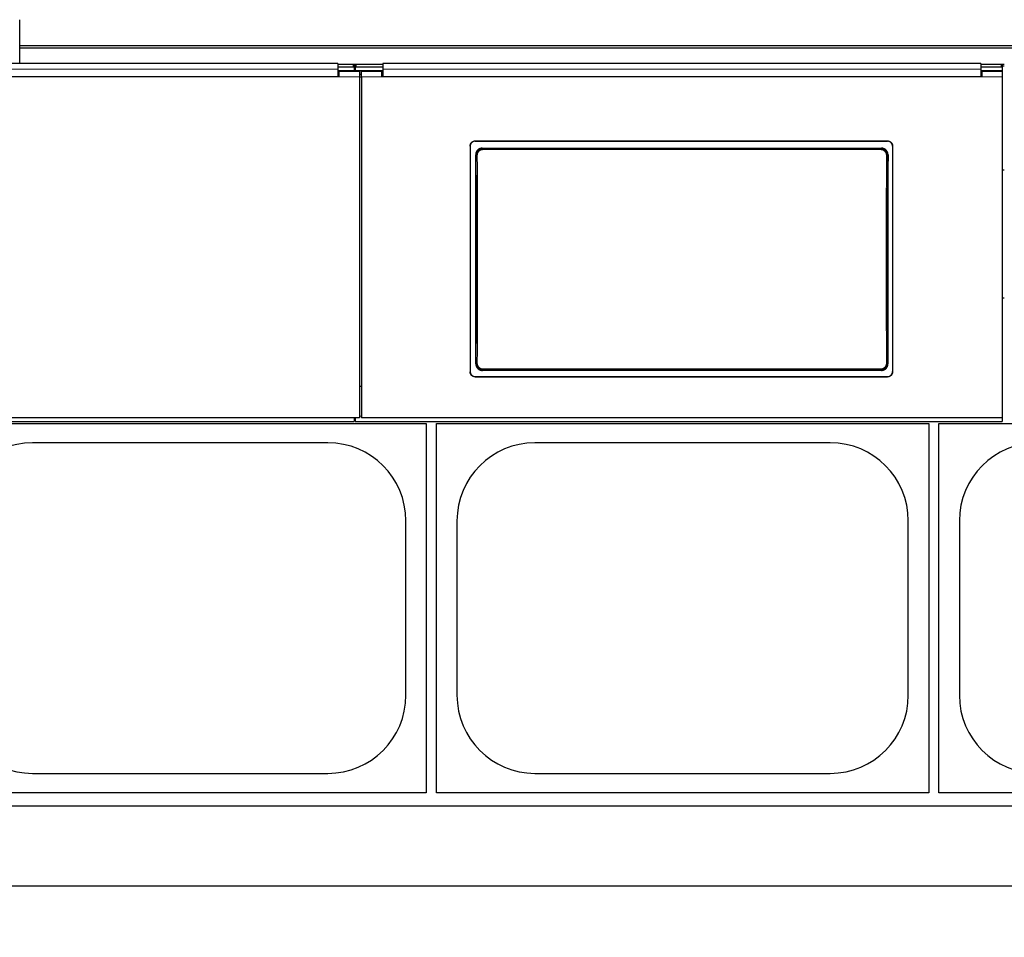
# Model space of a CAD drawing. Header units: inches. Extents: x 0 to 20790, y -12 to 14700.
# Tile 65 of 133: x 4678 to 5638, y 10693 to 11587. Entities that reach past the tile are written whole.
import ezdxf

# ---------------------------------------------------------------- set-up
doc = ezdxf.new("R2010")
doc.units = ezdxf.units.IN
doc.layers.add('1', color=7, linetype='Continuous', true_color=0xffffff)
doc.layers.add('254', color=7, linetype='Continuous', true_color=0xffffff)
doc.styles.add('latin_extended', font='simplex.shx')
doc.dimstyles.get("Standard").update_dxf_attribs({"dimtxt": 0.18, "dimasz": 0.18, "dimexe": 0.18, "dimexo": 0.0625, "dimgap": 0.09, "dimtad": 0, "dimtih": 1, "dimtoh": 1, "dimdec": 4, "dimzin": 0, "dimdsep": 46, "dimtxsty": 'Standard', "dimcen": 0.09, "dimadec": 0, "dimazin": 0, "dimtfac": 1, "dimtdec": 4, "dimtofl": 0, "dimtmove": 0, "dimatfit": 3, "dimfxl": 1, "dimtolj": 1, "dimtzin": 0, "dimarcsym": 0})

# ---------------------------------------------------------------- blocks, each defined once
blk = doc.blocks.new('_U12')
at = {"layer": '254', "color": 3, "linetype": 'Continuous', "lineweight": 13, "transparency": 16777216}
for p, q in [((1265.87, 11808.12), (1265.87, 8470.57)), ((7579.37, 10116.01), (7579.37, 8470.57)), ((7456.87, 8505.57), (1388.37, 8505.57))]:
    blk.add_line(p, q, dxfattribs=at)
at = {"layer": '254', "color": 3, "transparency": 16777216}
for points in [[(1388.37, 8525.98), (1388.37, 8485.15), (1265.87, 8505.57)], [(7456.87, 8485.15), (7456.87, 8525.98), (7579.37, 8505.57)]]:
    blk.add_solid(points, dxfattribs=at)
at = {"layer": 'Defpoints', "color": 0, "transparency": 16777216}
for p in [(1265.87, 11843.12), (7579.37, 10151.01), (1265.87, 8505.57)]:
    blk.add_point(p, dxfattribs=at)
at = {"layer": '254', "color": 2, "lineweight": 13, "transparency": 16777216, "insert": (4215.54, 8689.32), "char_height": 122.5, "attachment_point": 1, "style": 'latin_extended'}
blk.add_mtext('\\A1;6314', dxfattribs=at)

msp = doc.modelspace()

# ---------------------------------------------------------------- linework, layer by layer
at = {"layer": '1', "color": 2, "linetype": 'Continuous', "lineweight": 25}
for p, q in [((4677.875, 11561.663), (4677.875, 11587.205)), ((4677.875, 11559.398), (4677.875, 11561.663)), ((5654.875, 11561.663), (4677.875, 11561.663)), ((4677.875, 11544.457), (4677.875, 11559.398)), ((5654.875, 11559.398), (4677.875, 11559.398)), ((4988.125, 11544.457), (4405.125, 11544.457)), ((4988.125, 11544.457), (4988.125, 11539.084)), ((5003.125, 11543.653), (4988.125, 11543.653)), ((5005.521, 11543.547), (5003.75, 11543.547)), ((5004.125, 11543.153), (5004.125, 11540.555)), ((5005.139, 11541.799), (5004.132, 11541.799)), ((5005.125, 11540.555), (5005.125, 11543.153)), ((5032.125, 11543.653), (5006.125, 11543.653)), ((5032.125, 11544.457), (5032.125, 11539.084)), ((5615.125, 11544.457), (5032.125, 11544.457)), ((5615.125, 11544.457), (5615.125, 11539.084)), ((5635.125, 11543.653), (5615.125, 11543.653)), ((5638.067, 11543.547), (5635.732, 11543.547)), ((5638.067, 11541.799), (5636.113, 11541.799)), ((5636.125, 11543.153), (5636.125, 11540.555)), ((5004.125, 11537.351), (4988.109, 11537.351)), ((5003.125, 11541.055), (4988.125, 11541.055)), ((4988.125, 11539.084), (4988.125, 11531.571)), ((4989.125, 11533.645), (4988.125, 11533.645)), ((4989.125, 11536.645), (4989.125, 11531.566)), ((5009.125, 11536.645), (4989.125, 11536.645)), ((5004.125, 11540.555), (5004.125, 11537.351)), ((5005.125, 11537.351), (5004.125, 11537.351)), ((5005.125, 11540.555), (5005.125, 11537.351)), ((5032.127, 11537.351), (5005.125, 11537.351)), ((5032.125, 11541.055), (5006.125, 11541.055)), ((5009.125, 11536.645), (5009.125, 11531.566)), ((5011.125, 11533.645), (5009.125, 11533.645)), ((5031.125, 11536.645), (5011.125, 11536.645)), ((5011.125, 11531.566), (5011.125, 11536.645)), ((5031.125, 11531.566), (5031.125, 11536.645)), ((5032.125, 11533.645), (5031.125, 11533.645)), ((5032.125, 11539.084), (5032.125, 11531.571)), ((5636.075, 11537.351), (5615.115, 11537.351)), ((5635.125, 11541.055), (5615.125, 11541.055)), ((5615.125, 11539.084), (5615.125, 11531.571)), ((5616.125, 11533.645), (5615.125, 11533.645)), ((5636.125, 11536.645), (5616.125, 11536.645)), ((5616.125, 11536.645), (5616.125, 11531.566)), ((5636.075, 11536.645), (5636.075, 11537.351)), ((5636.125, 11540.555), (5636.125, 11536.645)), ((5636.125, 11536.645), (5636.125, 11531.566)), ((4989.125, 11531.566), (4404.125, 11531.566)), ((4988.125, 11531.571), (4405.125, 11531.571)), ((5009.125, 11531.566), (5009.125, 11199.196)), ((5011.125, 11531.566), (5011.125, 11199.196)), ((5616.125, 11531.566), (5031.125, 11531.566)), ((5615.125, 11531.571), (5032.125, 11531.571)), ((5636.125, 11531.566), (5636.125, 11199.196)), ((5122.125, 11469.063), (5524.125, 11469.063)), ((5122.125, 11468.759), (5524.125, 11468.759)), ((5117.125, 11464.088), (5117.125, 11244.015)), ((5129.039, 11462), (5518.211, 11462)), ((5529.125, 11464.088), (5529.125, 11244.015)), ((5638.05, 11440.69), (5636.1, 11440.69)), ((5638.05, 11315.69), (5636.1, 11315.69)), ((5518.148, 11245.346), (5129.102, 11245.346)), ((5122.125, 11239.303), (5524.125, 11239.303)), ((5122.125, 11239.034), (5524.125, 11239.034)), ((5011.125, 11229.593), (5009.125, 11229.593)), ((5009.125, 11199.196), (4384.125, 11199.196)), ((5004.125, 11199.196), (5004.125, 11195.609)), ((5004.125, 11198.609), (5005.125, 11198.609)), ((5005.125, 11199.196), (5005.125, 11195.609)), ((5636.125, 11199.196), (5011.125, 11199.196)), ((5636.125, 11199.196), (5636.125, 11195.609)), ((3754.125, 11195.609), (5004.125, 11195.609)), ((4594.375, 11193.691), (5074.375, 11193.691)), ((5005.125, 11195.609), (5636.125, 11195.609)), ((5074.375, 11193.691), (5074.375, 10833.691)), ((5084.375, 11193.691), (5564.375, 11193.691)), ((5084.375, 10833.691), (5084.375, 11193.691)), ((5564.375, 11193.691), (5564.375, 10833.691)), ((5574.375, 11193.691), (6054.375, 11193.691)), ((5574.375, 10833.691), (5574.375, 11193.691)), ((4978.375, 11174.791), (4690.375, 11174.791)), ((5468.375, 11174.791), (5180.375, 11174.791)), ((5054.475, 10928.691), (5054.475, 11098.691)), ((5104.275, 11098.691), (5104.275, 10928.691)), ((5544.475, 10928.691), (5544.475, 11098.691)), ((5594.275, 11098.691), (5594.275, 10928.691)), ((4690.375, 10852.591), (4978.375, 10852.591)), ((5180.375, 10852.591), (5468.375, 10852.591)), ((5074.375, 10833.691), (4594.375, 10833.691)), ((5564.375, 10833.691), (5084.375, 10833.691)), ((6054.375, 10833.691), (5574.375, 10833.691)), ((6639.375, 10820.69), (2606.905, 10820.69)), ((6639.375, 10742.748), (2718.9, 10742.748))]:
    msp.add_line(p, q, dxfattribs=at)
at = {"layer": '1', "color": 110, "linetype": 'Continuous', "lineweight": 13}
for p, q in [((5003.125, 11541.055), (5003.125, 11543.653)), ((5006.125, 11543.653), (5006.125, 11541.055)), ((5635.125, 11541.055), (5635.125, 11543.653)), ((5009.125, 11531.566), (4989.125, 11531.566)), ((5031.125, 11531.566), (5011.125, 11531.566)), ((5636.125, 11531.566), (5616.125, 11531.566)), ((5122.125, 11469.063), (5122.125, 11468.759)), ((5524.125, 11468.759), (5524.125, 11469.063)), ((5123.131, 11454.926), (5122.579, 11455.477)), ((5129.039, 11462), (5129.597, 11461.442)), ((5129.597, 11461.442), (5517.653, 11461.442)), ((5129.597, 11461.442), (5129.597, 11460.533)), ((5517.653, 11460.533), (5129.597, 11460.533)), ((5517.653, 11461.442), (5518.211, 11462)), ((5517.653, 11461.442), (5517.653, 11460.533)), ((5524.67, 11455.477), (5524.119, 11454.926)), ((5122.639, 11251.865), (5123.131, 11252.357)), ((5129.597, 11245.841), (5129.102, 11245.346)), ((5129.597, 11246.75), (5517.653, 11246.75)), ((5129.597, 11245.841), (5129.597, 11246.75)), ((5517.653, 11245.841), (5129.597, 11245.841)), ((5517.653, 11246.75), (5517.653, 11245.841)), ((5518.148, 11245.346), (5517.653, 11245.841)), ((5524.119, 11252.357), (5524.611, 11251.865)), ((5122.125, 11239.303), (5122.125, 11239.034)), ((5524.125, 11239.034), (5524.125, 11239.303)), ((5011.129, 11200.878), (5009.128, 11200.878))]:
    msp.add_line(p, q, dxfattribs=at)
at = {"layer": '1', "color": 2, "linetype": 'Continuous', "lineweight": 25}
for centre, start, end in [((4690.375, 11098.691), 90, 180), ((4978.375, 11098.691), 0, 90), ((5180.375, 11098.691), 90, 180), ((5468.375, 11098.691), 0, 90), ((5670.375, 11098.691), 90, 180), ((4690.375, 10928.691), 180, 270), ((4978.375, 10928.691), 270, 0), ((5180.375, 10928.691), 180, 270), ((5468.375, 10928.691), 270, 0), ((5670.375, 10928.691), 180, 270)]:
    msp.add_arc(centre, 76.1, start, end, dxfattribs=at)
for centre, major_axis, ratio, start_param, end_param in [((5003.125, 11543.153), (-1, 0), 0.5, 3.1415927, 4.712389), ((5006.125, 11543.153), (-1, 0), 0.5, 4.712389, 6.2831853), ((5635.125, 11543.153), (-1, 0), 0.5, 3.1415927, 4.712389), ((5003.125, 11540.555), (1, 0), 0.5, 0, 1.5707963), ((5006.125, 11540.555), (1, 0), 0.5, 1.5707963, 3.1415927), ((5635.125, 11540.555), (1, 0), 0.5, 0, 1.5707963), ((5059.947, 11347.031), (0, 1200), 0.0524078, 4.6330009, 4.8028843), ((5587.302, 11347.031), (0, 1200), 0.0524078, 1.480301, 1.6501845)]:
    msp.add_ellipse(centre, major_axis=major_axis, ratio=ratio, start_param=start_param, end_param=end_param, dxfattribs=at)
at = {"layer": '1', "color": 110, "linetype": 'Continuous', "lineweight": 13}
for centre, major_axis, ratio, start_param, end_param in [((5124.129, 11454.926), (1, 0.004), 0.0844733, 1.570421, 3.0890448), ((5060.518, 11353.641), (0, 1199), 0.0524078, 4.6278141, 4.7969639), ((5061.517, 11353.641), (0, 1200), 0.0523641, 4.6278141, 4.7969639), ((5585.733, 11353.641), (0, 1200), 0.0523641, 1.4862214, 1.6553712), ((5523.12, 11454.926), (-1, 0.004), 0.0844733, 3.1941405, 4.7127643), ((5586.731, 11353.641), (0, 1199), 0.0524078, 1.4862214, 1.6553712), ((5124.129, 11252.357), (1, -0.004), 0.0844733, 3.1941405, 4.7127643), ((5523.12, 11252.357), (1, 0.004), 0.0844733, 4.7120137, 6.2306374)]:
    msp.add_ellipse(centre, major_axis=major_axis, ratio=ratio, start_param=start_param, end_param=end_param, dxfattribs=at)
for points, degree in [([(4988.125, 11539.084), (4405.125, 11539.084)], 1), ([(5615.125, 11539.084), (5032.125, 11539.084)], 1), ([(5009.125, 11531.101), (5009.791, 11531.101), (5010.458, 11531.101), (5011.125, 11531.101)], 3)]:
    msp.add_open_spline(points, degree=degree, dxfattribs=at)
at = {"layer": '1', "color": 2, "linetype": 'Continuous', "lineweight": 25}
for points, knots in [([(5117.125, 11464.088), (5117.125, 11464.252), (5117.133, 11464.415), (5117.165, 11464.738), (5117.213, 11465.058), (5117.292, 11465.373), (5117.351, 11465.569), (5117.364, 11465.608), (5117.389, 11465.685), (5117.403, 11465.724), (5117.444, 11465.84), (5117.474, 11465.916), (5117.568, 11466.142), (5117.707, 11466.436), (5117.875, 11466.714), (5118.011, 11466.916), (5118.058, 11466.983), (5118.131, 11467.081), (5118.156, 11467.114), (5118.206, 11467.179), (5118.232, 11467.211), (5118.363, 11467.369), (5118.473, 11467.49), (5118.703, 11467.719), (5118.944, 11467.937), (5119.206, 11468.131), (5119.377, 11468.245), (5119.411, 11468.267), (5119.481, 11468.311), (5119.516, 11468.332), (5119.622, 11468.396), (5119.693, 11468.436), (5119.91, 11468.551), (5120.204, 11468.69), (5120.511, 11468.799), (5120.745, 11468.871), (5120.824, 11468.892), (5120.984, 11468.932), (5121.064, 11468.95), (5121.307, 11468.999), (5121.631, 11469.047), (5121.96, 11469.063), (5122.125, 11469.063)], [0, 0, 0, 0, 0.0625, 0.0625, 0.125, 0.1875, 0.1875, 0.203125, 0.203125, 0.21875, 0.21875, 0.25, 0.25, 0.3125, 0.375, 0.375, 0.40625, 0.40625, 0.421875, 0.421875, 0.4375, 0.4375, 0.5, 0.5, 0.5625, 0.625, 0.625, 0.640625, 0.640625, 0.65625, 0.65625, 0.6875, 0.6875, 0.75, 0.8125, 0.8125, 0.84375, 0.84375, 0.875, 0.875, 0.9375, 1, 1, 1, 1]), ([(5122.125, 11468.759), (5121.96, 11468.759), (5121.796, 11468.75), (5121.471, 11468.719), (5121.149, 11468.671), (5120.833, 11468.592), (5120.636, 11468.533), (5120.597, 11468.521), (5120.519, 11468.495), (5120.48, 11468.482), (5120.364, 11468.44), (5120.287, 11468.411), (5120.06, 11468.318), (5119.765, 11468.179), (5119.486, 11468.012), (5119.282, 11467.877), (5119.182, 11467.807), (5119.083, 11467.733), (5119.018, 11467.682), (5118.986, 11467.657), (5118.827, 11467.527), (5118.706, 11467.417), (5118.475, 11467.188), (5118.256, 11466.948), (5118.061, 11466.687), (5117.947, 11466.518), (5117.925, 11466.483), (5117.881, 11466.414), (5117.859, 11466.379), (5117.795, 11466.274), (5117.755, 11466.203), (5117.639, 11465.988), (5117.5, 11465.695), (5117.39, 11465.389), (5117.318, 11465.156), (5117.296, 11465.078), (5117.256, 11464.919), (5117.238, 11464.839), (5117.189, 11464.598), (5117.141, 11464.274), (5117.125, 11463.948), (5117.125, 11463.783)], [0, 0, 0, 0, 0.0625, 0.0625, 0.125, 0.1875, 0.1875, 0.203125, 0.203125, 0.21875, 0.21875, 0.25, 0.25, 0.3125, 0.375, 0.375, 0.40625, 0.421875, 0.421875, 0.4375, 0.4375, 0.5, 0.5, 0.5625, 0.625, 0.625, 0.640625, 0.640625, 0.65625, 0.65625, 0.6875, 0.6875, 0.75, 0.8125, 0.8125, 0.84375, 0.84375, 0.875, 0.875, 0.9375, 1, 1, 1, 1]), ([(5524.125, 11469.063), (5524.29, 11469.063), (5524.453, 11469.055), (5524.778, 11469.023), (5525.1, 11468.975), (5525.417, 11468.897), (5525.613, 11468.838), (5525.652, 11468.825), (5525.73, 11468.8), (5525.769, 11468.786), (5525.886, 11468.745), (5525.962, 11468.715), (5526.189, 11468.622), (5526.484, 11468.483), (5526.764, 11468.317), (5526.967, 11468.182), (5527.068, 11468.111), (5527.166, 11468.037), (5527.231, 11467.987), (5527.263, 11467.961), (5527.422, 11467.831), (5527.544, 11467.722), (5527.774, 11467.492), (5527.993, 11467.253), (5528.188, 11466.992), (5528.302, 11466.822), (5528.325, 11466.788), (5528.369, 11466.718), (5528.391, 11466.684), (5528.454, 11466.578), (5528.495, 11466.507), (5528.61, 11466.292), (5528.75, 11465.999), (5528.86, 11465.694), (5528.931, 11465.46), (5528.953, 11465.382), (5528.993, 11465.223), (5529.012, 11465.143), (5529.06, 11464.902), (5529.108, 11464.579), (5529.125, 11464.252), (5529.125, 11464.088)], [0, 0, 0, 0, 0.0625, 0.0625, 0.125, 0.1875, 0.1875, 0.203125, 0.203125, 0.21875, 0.21875, 0.25, 0.25, 0.3125, 0.375, 0.375, 0.40625, 0.421875, 0.421875, 0.4375, 0.4375, 0.5, 0.5, 0.5625, 0.625, 0.625, 0.640625, 0.640625, 0.65625, 0.65625, 0.6875, 0.6875, 0.75, 0.8125, 0.8125, 0.84375, 0.84375, 0.875, 0.875, 0.9375, 1, 1, 1, 1]), ([(5529.125, 11463.783), (5529.125, 11463.948), (5529.117, 11464.11), (5529.085, 11464.434), (5529.037, 11464.754), (5528.958, 11465.069), (5528.898, 11465.264), (5528.886, 11465.303), (5528.86, 11465.381), (5528.847, 11465.42), (5528.805, 11465.536), (5528.775, 11465.612), (5528.681, 11465.838), (5528.542, 11466.131), (5528.375, 11466.409), (5528.239, 11466.612), (5528.192, 11466.679), (5528.119, 11466.777), (5528.094, 11466.81), (5528.043, 11466.874), (5528.017, 11466.906), (5527.887, 11467.065), (5527.777, 11467.186), (5527.546, 11467.415), (5527.305, 11467.633), (5527.043, 11467.827), (5526.872, 11467.94), (5526.838, 11467.963), (5526.768, 11468.007), (5526.733, 11468.028), (5526.627, 11468.091), (5526.556, 11468.132), (5526.34, 11468.247), (5526.045, 11468.385), (5525.739, 11468.495), (5525.504, 11468.566), (5525.425, 11468.588), (5525.266, 11468.628), (5525.185, 11468.646), (5524.943, 11468.694), (5524.618, 11468.742), (5524.29, 11468.759), (5524.125, 11468.759)], [0, 0, 0, 0, 0.0625, 0.0625, 0.125, 0.1875, 0.1875, 0.203125, 0.203125, 0.21875, 0.21875, 0.25, 0.25, 0.3125, 0.375, 0.375, 0.40625, 0.40625, 0.421875, 0.421875, 0.4375, 0.4375, 0.5, 0.5, 0.5625, 0.625, 0.625, 0.640625, 0.640625, 0.65625, 0.65625, 0.6875, 0.6875, 0.75, 0.8125, 0.8125, 0.84375, 0.84375, 0.875, 0.875, 0.9375, 1, 1, 1, 1]), ([(5129.039, 11462), (5128.824, 11462), (5128.61, 11461.989), (5128.188, 11461.947), (5127.978, 11461.916), (5127.562, 11461.833), (5127.356, 11461.781), (5127.101, 11461.703), (5127.05, 11461.687), (5126.948, 11461.653), (5126.897, 11461.635), (5126.746, 11461.581), (5126.646, 11461.542), (5126.352, 11461.418), (5125.969, 11461.235), (5125.606, 11461.016), (5125.342, 11460.838), (5125.256, 11460.776), (5125.127, 11460.68), (5125.085, 11460.647), (5125.001, 11460.581), (5124.959, 11460.547), (5124.754, 11460.376), (5124.597, 11460.232), (5124.3, 11459.931), (5124.159, 11459.773), (5123.893, 11459.444), (5123.767, 11459.273), (5123.62, 11459.049), (5123.592, 11459.004), (5123.535, 11458.913), (5123.452, 11458.776), (5123.375, 11458.637), (5123.227, 11458.355), (5123.049, 11457.972), (5122.909, 11457.573), (5122.819, 11457.267), (5122.791, 11457.164), (5122.753, 11457.009), (5122.741, 11456.956), (5122.718, 11456.852), (5122.707, 11456.8), (5122.657, 11456.538), (5122.597, 11456.117), (5122.578, 11455.691), (5122.579, 11455.477)], [0, 0, 0, 0, 0.0625, 0.0625, 0.125, 0.125, 0.1875, 0.1875, 0.203125, 0.203125, 0.21875, 0.21875, 0.25, 0.25, 0.3125, 0.375, 0.375, 0.40625, 0.40625, 0.421875, 0.421875, 0.4375, 0.4375, 0.5, 0.5, 0.5625, 0.5625, 0.625, 0.625, 0.640625, 0.640625, 0.65625, 0.6875, 0.6875, 0.75, 0.8125, 0.8125, 0.84375, 0.84375, 0.859375, 0.859375, 0.875, 0.875, 0.9375, 1, 1, 1, 1]), ([(5524.119, 11454.926), (5524.12, 11455.14), (5524.1, 11455.567), (5524.039, 11455.989), (5523.988, 11456.252), (5523.977, 11456.304), (5523.954, 11456.408), (5523.918, 11456.564), (5523.876, 11456.718), (5523.785, 11457.023), (5523.644, 11457.421), (5523.465, 11457.805), (5523.316, 11458.088), (5523.264, 11458.181), (5523.182, 11458.319), (5523.154, 11458.365), (5523.098, 11458.455), (5523.069, 11458.5), (5522.922, 11458.722), (5522.671, 11459.064), (5522.388, 11459.379), (5522.165, 11459.605), (5522.088, 11459.678), (5521.97, 11459.786), (5521.93, 11459.822), (5521.85, 11459.892), (5521.809, 11459.927), (5521.602, 11460.097), (5521.432, 11460.225), (5521.08, 11460.461), (5520.899, 11460.571), (5520.526, 11460.771), (5520.334, 11460.863), (5520.088, 11460.965), (5520.038, 11460.985), (5519.938, 11461.024), (5519.888, 11461.043), (5519.737, 11461.097), (5519.636, 11461.131), (5519.331, 11461.224), (5518.92, 11461.327), (5518.502, 11461.389), (5518.08, 11461.431), (5517.868, 11461.442), (5517.653, 11461.442)], [0, 0, 0, 0, 0.0625, 0.125, 0.125, 0.140625, 0.140625, 0.15625, 0.1875, 0.1875, 0.25, 0.3125, 0.3125, 0.34375, 0.34375, 0.359375, 0.359375, 0.375, 0.375, 0.4375, 0.5, 0.5, 0.53125, 0.53125, 0.546875, 0.546875, 0.5625, 0.5625, 0.625, 0.625, 0.6875, 0.6875, 0.75, 0.75, 0.765625, 0.765625, 0.78125, 0.78125, 0.8125, 0.8125, 0.875, 0.9375, 0.9375, 1, 1, 1, 1]), ([(5524.67, 11455.477), (5524.671, 11455.691), (5524.662, 11455.903), (5524.623, 11456.325), (5524.593, 11456.534), (5524.514, 11456.949), (5524.464, 11457.154), (5524.389, 11457.409), (5524.373, 11457.46), (5524.34, 11457.562), (5524.323, 11457.613), (5524.271, 11457.764), (5524.233, 11457.864), (5524.113, 11458.159), (5523.935, 11458.544), (5523.722, 11458.908), (5523.547, 11459.174), (5523.487, 11459.261), (5523.393, 11459.39), (5523.361, 11459.433), (5523.296, 11459.518), (5523.263, 11459.56), (5523.095, 11459.768), (5522.953, 11459.927), (5522.656, 11460.229), (5522.5, 11460.372), (5522.175, 11460.643), (5522.005, 11460.771), (5521.785, 11460.92), (5521.74, 11460.95), (5521.65, 11461.008), (5521.604, 11461.036), (5521.467, 11461.12), (5521.374, 11461.173), (5521.093, 11461.325), (5520.711, 11461.508), (5520.312, 11461.653), (5520.007, 11461.746), (5519.904, 11461.775), (5519.749, 11461.815), (5519.697, 11461.827), (5519.592, 11461.851), (5519.54, 11461.862), (5519.277, 11461.915), (5518.854, 11461.979), (5518.426, 11462), (5518.211, 11462)], [0, 0, 0, 0, 0.0625, 0.0625, 0.125, 0.125, 0.1875, 0.1875, 0.203125, 0.203125, 0.21875, 0.21875, 0.25, 0.25, 0.3125, 0.375, 0.375, 0.40625, 0.40625, 0.421875, 0.421875, 0.4375, 0.4375, 0.5, 0.5, 0.5625, 0.5625, 0.625, 0.625, 0.640625, 0.640625, 0.65625, 0.65625, 0.6875, 0.6875, 0.75, 0.8125, 0.8125, 0.84375, 0.84375, 0.859375, 0.859375, 0.875, 0.875, 0.9375, 1, 1, 1, 1]), ([(5117.125, 11244.284), (5117.125, 11244.119), (5117.133, 11243.956), (5117.165, 11243.633), (5117.213, 11243.312), (5117.292, 11242.997), (5117.351, 11242.801), (5117.364, 11242.762), (5117.389, 11242.684), (5117.403, 11242.645), (5117.444, 11242.529), (5117.474, 11242.453), (5117.568, 11242.227), (5117.707, 11241.933), (5117.875, 11241.655), (5118.011, 11241.452), (5118.058, 11241.385), (5118.131, 11241.287), (5118.156, 11241.254), (5118.206, 11241.189), (5118.232, 11241.157), (5118.363, 11240.999), (5118.473, 11240.878), (5118.703, 11240.648), (5118.944, 11240.43), (5119.206, 11240.236), (5119.377, 11240.122), (5119.411, 11240.1), (5119.481, 11240.056), (5119.516, 11240.034), (5119.622, 11239.971), (5119.693, 11239.931), (5119.91, 11239.815), (5120.204, 11239.677), (5120.511, 11239.567), (5120.745, 11239.496), (5120.824, 11239.474), (5120.984, 11239.434), (5121.064, 11239.416), (5121.307, 11239.367), (5121.631, 11239.319), (5121.96, 11239.303), (5122.125, 11239.303)], [0, 0, 0, 0, 0.0625, 0.0625, 0.125, 0.1875, 0.1875, 0.203125, 0.203125, 0.21875, 0.21875, 0.25, 0.25, 0.3125, 0.375, 0.375, 0.40625, 0.40625, 0.421875, 0.421875, 0.4375, 0.4375, 0.5, 0.5, 0.5625, 0.625, 0.625, 0.640625, 0.640625, 0.65625, 0.65625, 0.6875, 0.6875, 0.75, 0.8125, 0.8125, 0.84375, 0.84375, 0.875, 0.875, 0.9375, 1, 1, 1, 1]), ([(5122.125, 11239.034), (5121.96, 11239.034), (5121.796, 11239.042), (5121.471, 11239.074), (5121.149, 11239.121), (5120.833, 11239.2), (5120.636, 11239.259), (5120.597, 11239.272), (5120.519, 11239.297), (5120.48, 11239.311), (5120.364, 11239.352), (5120.287, 11239.382), (5120.06, 11239.475), (5119.765, 11239.614), (5119.486, 11239.781), (5119.282, 11239.916), (5119.182, 11239.986), (5119.083, 11240.061), (5119.018, 11240.111), (5118.986, 11240.137), (5118.827, 11240.267), (5118.706, 11240.376), (5118.475, 11240.606), (5118.256, 11240.846), (5118.061, 11241.107), (5117.947, 11241.277), (5117.925, 11241.311), (5117.881, 11241.381), (5117.859, 11241.416), (5117.795, 11241.521), (5117.755, 11241.592), (5117.639, 11241.808), (5117.5, 11242.101), (5117.39, 11242.407), (5117.318, 11242.64), (5117.296, 11242.719), (5117.256, 11242.878), (5117.238, 11242.958), (5117.189, 11243.199), (5117.141, 11243.523), (5117.125, 11243.85), (5117.125, 11244.015)], [0, 0, 0, 0, 0.0625, 0.0625, 0.125, 0.1875, 0.1875, 0.203125, 0.203125, 0.21875, 0.21875, 0.25, 0.25, 0.3125, 0.375, 0.375, 0.40625, 0.421875, 0.421875, 0.4375, 0.4375, 0.5, 0.5, 0.5625, 0.625, 0.625, 0.640625, 0.640625, 0.65625, 0.65625, 0.6875, 0.6875, 0.75, 0.8125, 0.8125, 0.84375, 0.84375, 0.875, 0.875, 0.9375, 1, 1, 1, 1]), ([(5122.639, 11251.865), (5122.638, 11251.651), (5122.647, 11251.438), (5122.687, 11251.017), (5122.717, 11250.808), (5122.796, 11250.393), (5122.846, 11250.187), (5122.922, 11249.932), (5122.937, 11249.881), (5122.97, 11249.78), (5122.987, 11249.729), (5123.04, 11249.577), (5123.078, 11249.478), (5123.198, 11249.182), (5123.376, 11248.798), (5123.59, 11248.434), (5123.765, 11248.168), (5123.825, 11248.081), (5123.92, 11247.952), (5123.951, 11247.909), (5124.017, 11247.824), (5124.05, 11247.782), (5124.218, 11247.574), (5124.36, 11247.416), (5124.658, 11247.114), (5124.813, 11246.971), (5125.139, 11246.7), (5125.308, 11246.573), (5125.529, 11246.423), (5125.574, 11246.394), (5125.664, 11246.336), (5125.71, 11246.308), (5125.847, 11246.224), (5125.94, 11246.171), (5126.221, 11246.02), (5126.603, 11245.837), (5127.002, 11245.693), (5127.306, 11245.599), (5127.409, 11245.57), (5127.565, 11245.531), (5127.617, 11245.518), (5127.721, 11245.494), (5127.774, 11245.483), (5128.037, 11245.43), (5128.459, 11245.367), (5128.887, 11245.346), (5129.102, 11245.346)], [0, 0, 0, 0, 0.0625, 0.0625, 0.125, 0.125, 0.1875, 0.1875, 0.203125, 0.203125, 0.21875, 0.21875, 0.25, 0.25, 0.3125, 0.375, 0.375, 0.40625, 0.40625, 0.421875, 0.421875, 0.4375, 0.4375, 0.5, 0.5, 0.5625, 0.5625, 0.625, 0.625, 0.640625, 0.640625, 0.65625, 0.65625, 0.6875, 0.6875, 0.75, 0.8125, 0.8125, 0.84375, 0.84375, 0.859375, 0.859375, 0.875, 0.875, 0.9375, 1, 1, 1, 1]), ([(5123.131, 11252.357), (5123.13, 11252.143), (5123.149, 11251.716), (5123.21, 11251.294), (5123.261, 11251.031), (5123.272, 11250.979), (5123.295, 11250.874), (5123.332, 11250.718), (5123.374, 11250.565), (5123.465, 11250.26), (5123.605, 11249.861), (5123.784, 11249.477), (5123.933, 11249.195), (5123.985, 11249.102), (5124.067, 11248.964), (5124.095, 11248.918), (5124.152, 11248.827), (5124.181, 11248.783), (5124.327, 11248.561), (5124.578, 11248.219), (5124.861, 11247.904), (5125.085, 11247.678), (5125.161, 11247.604), (5125.279, 11247.497), (5125.319, 11247.461), (5125.4, 11247.391), (5125.441, 11247.356), (5125.647, 11247.185), (5125.818, 11247.058), (5126.169, 11246.821), (5126.351, 11246.712), (5126.723, 11246.511), (5126.915, 11246.42), (5127.162, 11246.317), (5127.211, 11246.297), (5127.311, 11246.259), (5127.361, 11246.24), (5127.512, 11246.185), (5127.614, 11246.152), (5127.919, 11246.059), (5128.329, 11245.956), (5128.747, 11245.893), (5129.169, 11245.851), (5129.382, 11245.841), (5129.597, 11245.841)], [0, 0, 0, 0, 0.0625, 0.125, 0.125, 0.140625, 0.140625, 0.15625, 0.1875, 0.1875, 0.25, 0.3125, 0.3125, 0.34375, 0.34375, 0.359375, 0.359375, 0.375, 0.375, 0.4375, 0.5, 0.5, 0.53125, 0.53125, 0.546875, 0.546875, 0.5625, 0.5625, 0.625, 0.625, 0.6875, 0.6875, 0.75, 0.75, 0.765625, 0.765625, 0.78125, 0.78125, 0.8125, 0.8125, 0.875, 0.9375, 0.9375, 1, 1, 1, 1]), ([(5518.148, 11245.346), (5518.363, 11245.346), (5518.576, 11245.356), (5518.998, 11245.398), (5519.208, 11245.43), (5519.623, 11245.513), (5519.829, 11245.564), (5520.084, 11245.642), (5520.135, 11245.659), (5520.237, 11245.692), (5520.288, 11245.71), (5520.439, 11245.764), (5520.539, 11245.803), (5520.833, 11245.926), (5521.216, 11246.109), (5521.579, 11246.328), (5521.843, 11246.506), (5521.93, 11246.568), (5522.058, 11246.664), (5522.1, 11246.696), (5522.184, 11246.763), (5522.226, 11246.796), (5522.432, 11246.967), (5522.588, 11247.111), (5522.886, 11247.412), (5523.027, 11247.569), (5523.294, 11247.898), (5523.419, 11248.07), (5523.566, 11248.292), (5523.595, 11248.338), (5523.652, 11248.428), (5523.735, 11248.565), (5523.813, 11248.705), (5523.961, 11248.986), (5524.139, 11249.37), (5524.279, 11249.769), (5524.37, 11250.074), (5524.398, 11250.177), (5524.436, 11250.333), (5524.448, 11250.385), (5524.471, 11250.489), (5524.482, 11250.542), (5524.532, 11250.804), (5524.593, 11251.225), (5524.612, 11251.651), (5524.611, 11251.865)], [0, 0, 0, 0, 0.0625, 0.0625, 0.125, 0.125, 0.1875, 0.1875, 0.203125, 0.203125, 0.21875, 0.21875, 0.25, 0.25, 0.3125, 0.375, 0.375, 0.40625, 0.40625, 0.421875, 0.421875, 0.4375, 0.4375, 0.5, 0.5, 0.5625, 0.5625, 0.625, 0.625, 0.640625, 0.640625, 0.65625, 0.6875, 0.6875, 0.75, 0.8125, 0.8125, 0.84375, 0.84375, 0.859375, 0.859375, 0.875, 0.875, 0.9375, 1, 1, 1, 1]), ([(5524.125, 11239.303), (5524.29, 11239.303), (5524.453, 11239.311), (5524.778, 11239.343), (5525.1, 11239.391), (5525.417, 11239.469), (5525.613, 11239.529), (5525.652, 11239.541), (5525.73, 11239.567), (5525.769, 11239.58), (5525.886, 11239.621), (5525.962, 11239.651), (5526.189, 11239.745), (5526.484, 11239.884), (5526.764, 11240.05), (5526.967, 11240.185), (5527.068, 11240.256), (5527.166, 11240.33), (5527.231, 11240.38), (5527.263, 11240.406), (5527.422, 11240.536), (5527.544, 11240.646), (5527.774, 11240.875), (5527.993, 11241.115), (5528.188, 11241.376), (5528.302, 11241.546), (5528.325, 11241.581), (5528.369, 11241.65), (5528.391, 11241.685), (5528.454, 11241.791), (5528.495, 11241.862), (5528.61, 11242.077), (5528.75, 11242.371), (5528.86, 11242.676), (5528.931, 11242.91), (5528.953, 11242.988), (5528.993, 11243.147), (5529.012, 11243.227), (5529.06, 11243.469), (5529.108, 11243.792), (5529.125, 11244.119), (5529.125, 11244.284)], [0, 0, 0, 0, 0.0625, 0.0625, 0.125, 0.1875, 0.1875, 0.203125, 0.203125, 0.21875, 0.21875, 0.25, 0.25, 0.3125, 0.375, 0.375, 0.40625, 0.421875, 0.421875, 0.4375, 0.4375, 0.5, 0.5, 0.5625, 0.625, 0.625, 0.640625, 0.640625, 0.65625, 0.65625, 0.6875, 0.6875, 0.75, 0.8125, 0.8125, 0.84375, 0.84375, 0.875, 0.875, 0.9375, 1, 1, 1, 1]), ([(5529.125, 11244.015), (5529.125, 11243.85), (5529.117, 11243.687), (5529.085, 11243.364), (5529.037, 11243.043), (5528.958, 11242.727), (5528.898, 11242.532), (5528.886, 11242.493), (5528.86, 11242.415), (5528.847, 11242.376), (5528.805, 11242.26), (5528.775, 11242.184), (5528.681, 11241.958), (5528.542, 11241.664), (5528.375, 11241.386), (5528.239, 11241.183), (5528.192, 11241.116), (5528.119, 11241.017), (5528.094, 11240.985), (5528.043, 11240.92), (5528.017, 11240.888), (5527.887, 11240.729), (5527.777, 11240.609), (5527.546, 11240.379), (5527.305, 11240.161), (5527.043, 11239.967), (5526.872, 11239.853), (5526.838, 11239.831), (5526.768, 11239.787), (5526.733, 11239.765), (5526.627, 11239.702), (5526.556, 11239.661), (5526.34, 11239.546), (5526.045, 11239.407), (5525.739, 11239.298), (5525.504, 11239.226), (5525.425, 11239.204), (5525.266, 11239.164), (5525.185, 11239.146), (5524.943, 11239.098), (5524.618, 11239.05), (5524.29, 11239.034), (5524.125, 11239.034)], [0, 0, 0, 0, 0.0625, 0.0625, 0.125, 0.1875, 0.1875, 0.203125, 0.203125, 0.21875, 0.21875, 0.25, 0.25, 0.3125, 0.375, 0.375, 0.40625, 0.40625, 0.421875, 0.421875, 0.4375, 0.4375, 0.5, 0.5, 0.5625, 0.625, 0.625, 0.640625, 0.640625, 0.65625, 0.65625, 0.6875, 0.6875, 0.75, 0.8125, 0.8125, 0.84375, 0.84375, 0.875, 0.875, 0.9375, 1, 1, 1, 1])]:
    msp.add_open_spline(points, degree=3, knots=knots, dxfattribs=at)
at = {"layer": '1', "color": 110, "linetype": 'Continuous', "lineweight": 13}
for points, knots in [([(5129.597, 11461.442), (5129.382, 11461.442), (5128.954, 11461.42), (5128.532, 11461.357), (5128.269, 11461.304), (5128.216, 11461.293), (5128.112, 11461.269), (5127.956, 11461.232), (5127.802, 11461.188), (5127.498, 11461.095), (5127.1, 11460.951), (5126.717, 11460.768), (5126.483, 11460.642), (5126.436, 11460.616), (5126.343, 11460.562), (5126.297, 11460.535), (5126.159, 11460.452), (5126.069, 11460.394), (5125.805, 11460.215), (5125.466, 11459.961), (5125.154, 11459.675), (5124.931, 11459.449), (5124.858, 11459.371), (5124.751, 11459.252), (5124.716, 11459.212), (5124.647, 11459.131), (5124.613, 11459.089), (5124.444, 11458.881), (5124.319, 11458.71), (5124.086, 11458.356), (5123.871, 11457.992), (5123.692, 11457.608), (5123.592, 11457.361), (5123.572, 11457.312), (5123.535, 11457.212), (5123.516, 11457.161), (5123.463, 11457.01), (5123.43, 11456.908), (5123.34, 11456.603), (5123.239, 11456.192), (5123.179, 11455.774), (5123.14, 11455.353), (5123.13, 11455.14), (5123.131, 11454.926)], [0, 0, 0, 0, 0.0625, 0.125, 0.125, 0.140625, 0.140625, 0.15625, 0.1875, 0.1875, 0.25, 0.3125, 0.3125, 0.328125, 0.328125, 0.34375, 0.34375, 0.375, 0.375, 0.4375, 0.5, 0.5, 0.53125, 0.53125, 0.546875, 0.546875, 0.5625, 0.5625, 0.625, 0.625, 0.6875, 0.75, 0.75, 0.765625, 0.765625, 0.78125, 0.78125, 0.8125, 0.8125, 0.875, 0.9375, 0.9375, 1, 1, 1, 1]), ([(5129.597, 11460.533), (5129.415, 11460.533), (5129.053, 11460.514), (5128.694, 11460.461), (5128.471, 11460.416), (5128.427, 11460.406), (5128.339, 11460.386), (5128.295, 11460.375), (5128.163, 11460.342), (5128.076, 11460.318), (5127.819, 11460.238), (5127.482, 11460.116), (5127.157, 11459.961), (5126.959, 11459.854), (5126.919, 11459.832), (5126.841, 11459.787), (5126.802, 11459.763), (5126.685, 11459.693), (5126.609, 11459.644), (5126.385, 11459.492), (5126.099, 11459.276), (5125.835, 11459.034), (5125.646, 11458.842), (5125.554, 11458.743), (5125.465, 11458.641), (5125.406, 11458.572), (5125.377, 11458.537), (5125.235, 11458.361), (5125.129, 11458.215), (5124.933, 11457.915), (5124.752, 11457.607), (5124.601, 11457.282), (5124.517, 11457.073), (5124.5, 11457.031), (5124.468, 11456.946), (5124.453, 11456.903), (5124.408, 11456.775), (5124.381, 11456.689), (5124.304, 11456.431), (5124.22, 11456.083), (5124.17, 11455.729), (5124.145, 11455.461), (5124.136, 11455.327), (5124.131, 11455.191), (5124.129, 11455.101), (5124.129, 11455.056), (5124.129, 11455.01)], [0, 0, 0, 0, 0.0625, 0.125, 0.125, 0.140625, 0.140625, 0.15625, 0.15625, 0.1875, 0.1875, 0.25, 0.3125, 0.3125, 0.328125, 0.328125, 0.34375, 0.34375, 0.375, 0.375, 0.4375, 0.5, 0.5, 0.53125, 0.546875, 0.546875, 0.5625, 0.5625, 0.625, 0.625, 0.6875, 0.75, 0.75, 0.765625, 0.765625, 0.78125, 0.78125, 0.8125, 0.8125, 0.875, 0.9375, 0.9375, 0.96875, 0.984375, 0.984375, 1, 1, 1, 1]), ([(5517.653, 11460.533), (5517.744, 11460.533), (5517.835, 11460.53), (5518.016, 11460.521), (5518.106, 11460.514), (5518.375, 11460.488), (5518.729, 11460.435), (5519.078, 11460.347), (5519.336, 11460.268), (5519.422, 11460.239), (5519.55, 11460.193), (5519.592, 11460.177), (5519.677, 11460.144), (5519.719, 11460.127), (5519.927, 11460.04), (5520.09, 11459.962), (5520.405, 11459.792), (5520.558, 11459.699), (5520.856, 11459.498), (5521, 11459.39), (5521.174, 11459.245), (5521.209, 11459.216), (5521.277, 11459.156), (5521.378, 11459.066), (5521.475, 11458.972), (5521.664, 11458.78), (5521.902, 11458.513), (5522.114, 11458.224), (5522.238, 11458.035), (5522.262, 11457.997), (5522.31, 11457.921), (5522.333, 11457.882), (5522.402, 11457.765), (5522.446, 11457.686), (5522.572, 11457.447), (5522.722, 11457.122), (5522.841, 11456.784), (5522.917, 11456.526), (5522.941, 11456.439), (5522.973, 11456.308), (5522.983, 11456.264), (5523.002, 11456.176), (5523.011, 11456.131), (5523.054, 11455.909), (5523.105, 11455.552), (5523.121, 11455.191), (5523.12, 11455.01)], [0, 0, 0, 0, 0.03125, 0.03125, 0.0625, 0.0625, 0.125, 0.1875, 0.1875, 0.21875, 0.21875, 0.234375, 0.234375, 0.25, 0.25, 0.3125, 0.3125, 0.375, 0.375, 0.4375, 0.4375, 0.453125, 0.453125, 0.46875, 0.5, 0.5, 0.5625, 0.625, 0.625, 0.640625, 0.640625, 0.65625, 0.65625, 0.6875, 0.6875, 0.75, 0.8125, 0.8125, 0.84375, 0.84375, 0.859375, 0.859375, 0.875, 0.875, 0.9375, 1, 1, 1, 1]), ([(5124.129, 11252.272), (5124.128, 11252.091), (5124.144, 11251.731), (5124.195, 11251.373), (5124.238, 11251.151), (5124.247, 11251.107), (5124.267, 11251.018), (5124.277, 11250.974), (5124.309, 11250.843), (5124.332, 11250.756), (5124.409, 11250.499), (5124.527, 11250.161), (5124.678, 11249.836), (5124.803, 11249.597), (5124.847, 11249.518), (5124.916, 11249.401), (5124.939, 11249.362), (5124.987, 11249.285), (5125.012, 11249.247), (5125.135, 11249.059), (5125.347, 11248.77), (5125.586, 11248.503), (5125.775, 11248.311), (5125.872, 11248.217), (5125.973, 11248.127), (5126.041, 11248.067), (5126.075, 11248.038), (5126.25, 11247.893), (5126.394, 11247.785), (5126.691, 11247.584), (5126.844, 11247.491), (5127.16, 11247.32), (5127.322, 11247.243), (5127.531, 11247.156), (5127.573, 11247.139), (5127.657, 11247.106), (5127.7, 11247.09), (5127.828, 11247.043), (5127.913, 11247.015), (5128.172, 11246.936), (5128.52, 11246.848), (5128.875, 11246.795), (5129.144, 11246.768), (5129.234, 11246.761), (5129.415, 11246.752), (5129.506, 11246.75), (5129.597, 11246.75)], [0, 0, 0, 0, 0.0625, 0.125, 0.125, 0.140625, 0.140625, 0.15625, 0.15625, 0.1875, 0.1875, 0.25, 0.3125, 0.3125, 0.34375, 0.34375, 0.359375, 0.359375, 0.375, 0.375, 0.4375, 0.5, 0.5, 0.53125, 0.546875, 0.546875, 0.5625, 0.5625, 0.625, 0.625, 0.6875, 0.6875, 0.75, 0.75, 0.765625, 0.765625, 0.78125, 0.78125, 0.8125, 0.8125, 0.875, 0.9375, 0.9375, 0.96875, 0.96875, 1, 1, 1, 1]), ([(5517.653, 11245.841), (5517.868, 11245.841), (5518.295, 11245.862), (5518.718, 11245.926), (5518.981, 11245.979), (5519.033, 11245.99), (5519.138, 11246.014), (5519.294, 11246.051), (5519.447, 11246.094), (5519.751, 11246.188), (5520.15, 11246.332), (5520.532, 11246.515), (5520.767, 11246.641), (5520.813, 11246.667), (5520.906, 11246.72), (5520.952, 11246.747), (5521.09, 11246.831), (5521.18, 11246.888), (5521.445, 11247.067), (5521.784, 11247.322), (5522.095, 11247.608), (5522.319, 11247.834), (5522.392, 11247.911), (5522.498, 11248.03), (5522.533, 11248.071), (5522.603, 11248.152), (5522.637, 11248.193), (5522.805, 11248.401), (5522.931, 11248.573), (5523.164, 11248.927), (5523.378, 11249.291), (5523.557, 11249.675), (5523.658, 11249.921), (5523.677, 11249.971), (5523.715, 11250.071), (5523.733, 11250.121), (5523.786, 11250.273), (5523.819, 11250.374), (5523.91, 11250.68), (5524.01, 11251.091), (5524.07, 11251.509), (5524.11, 11251.93), (5524.12, 11252.143), (5524.119, 11252.357)], [0, 0, 0, 0, 0.0625, 0.125, 0.125, 0.140625, 0.140625, 0.15625, 0.1875, 0.1875, 0.25, 0.3125, 0.3125, 0.328125, 0.328125, 0.34375, 0.34375, 0.375, 0.375, 0.4375, 0.5, 0.5, 0.53125, 0.53125, 0.546875, 0.546875, 0.5625, 0.5625, 0.625, 0.625, 0.6875, 0.75, 0.75, 0.765625, 0.765625, 0.78125, 0.78125, 0.8125, 0.8125, 0.875, 0.9375, 0.9375, 1, 1, 1, 1]), ([(5523.12, 11252.272), (5523.12, 11252.227), (5523.12, 11252.182), (5523.118, 11252.091), (5523.114, 11251.956), (5523.105, 11251.822), (5523.08, 11251.554), (5523.029, 11251.2), (5522.945, 11250.852), (5522.869, 11250.593), (5522.841, 11250.508), (5522.797, 11250.379), (5522.781, 11250.337), (5522.749, 11250.252), (5522.733, 11250.21), (5522.648, 11250.001), (5522.498, 11249.676), (5522.316, 11249.367), (5522.12, 11249.068), (5522.014, 11248.922), (5521.872, 11248.746), (5521.843, 11248.711), (5521.784, 11248.642), (5521.695, 11248.539), (5521.603, 11248.441), (5521.414, 11248.249), (5521.151, 11248.007), (5520.864, 11247.791), (5520.64, 11247.639), (5520.564, 11247.59), (5520.448, 11247.519), (5520.409, 11247.496), (5520.33, 11247.451), (5520.29, 11247.429), (5520.092, 11247.322), (5519.768, 11247.167), (5519.431, 11247.044), (5519.173, 11246.965), (5519.086, 11246.941), (5518.955, 11246.907), (5518.911, 11246.897), (5518.822, 11246.876), (5518.778, 11246.867), (5518.555, 11246.822), (5518.197, 11246.768), (5517.835, 11246.75), (5517.653, 11246.75)], [0, 0, 0, 0, 0.015625, 0.015625, 0.03125, 0.0625, 0.0625, 0.125, 0.1875, 0.1875, 0.21875, 0.21875, 0.234375, 0.234375, 0.25, 0.25, 0.3125, 0.375, 0.375, 0.4375, 0.4375, 0.453125, 0.453125, 0.46875, 0.5, 0.5, 0.5625, 0.625, 0.625, 0.65625, 0.65625, 0.671875, 0.671875, 0.6875, 0.6875, 0.75, 0.8125, 0.8125, 0.84375, 0.84375, 0.859375, 0.859375, 0.875, 0.875, 0.9375, 1, 1, 1, 1])]:
    msp.add_open_spline(points, degree=3, knots=knots, dxfattribs=at)

# ---------------------------------------------------------------- dimensions: what is measured, and where the dimension line sits
at = {"layer": '254', "color": 2, "linetype": 'Continuous', "lineweight": 13}
dim = msp.add_linear_dim(base=(1265.868, 8505.565), p1=(7579.375, 10151.013), p2=(1265.868, 11843.12), dimstyle='Standard', override={"dimscale": 35, "dimtxt": 3.5, "dimasz": 3.5, "dimexe": 1, "dimexo": 1, "dimgap": 1.75, "dimtad": 1, "dimtih": 1, "dimtoh": 0, "dimdec": 0, "dimlfac": 1, "dimzin": 8, "dimdsep": 46, "dimlunit": 2, "dimtxsty": 'latin_extended', "dimsah": 1, "dimse1": 0, "dimse2": 0, "dimsd1": 0, "dimsd2": 0, "dimclrd": 3, "dimclre": 3, "dimclrt": 2, "dimtol": 0, "dimtm": -0.1, "dimtfac": 0.714286, "dimtdec": 3, "dimtofl": 1, "dimtmove": 0, "dimtzin": 8, "dimlwd": 13, "dimlwe": 13}, dxfattribs=at)
dim.commit()
dim.dimension.update_dxf_attribs({"geometry": '_U12', "text_midpoint": (4422.622, 8505.565), "dimtype": 160})

doc.saveas('drawing.dxf')
